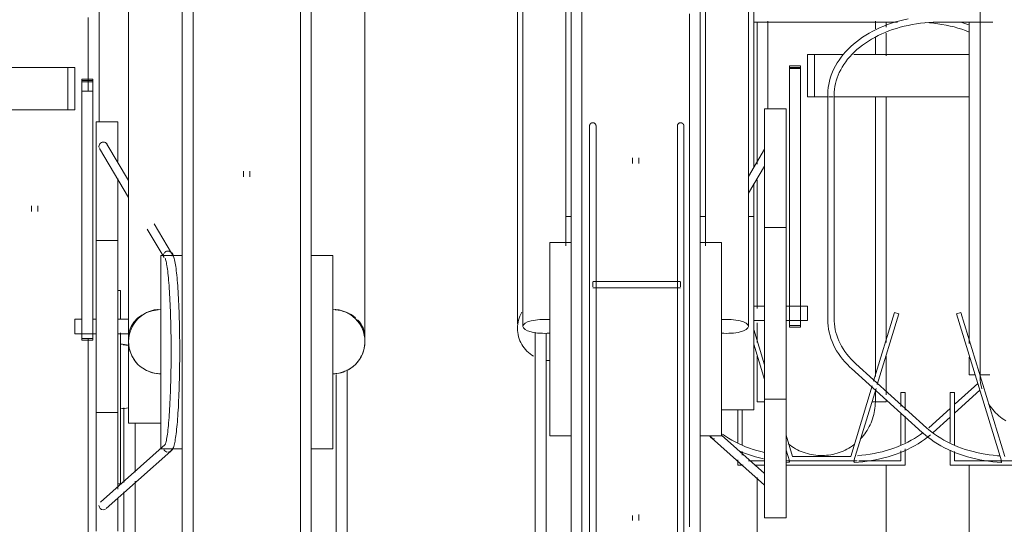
# Model space of a CAD drawing. Extents: x 50445 to 145605, y -10968 to 41989.
# Tile 215 of 256: x 94834 to 95292, y -362 to -128. Entities that reach past the tile are written whole.
import ezdxf

# ---------------------------------------------------------------- set-up
doc = ezdxf.new("R2010")
doc.units = 0
doc.header["$LTSCALE"] = 414.30304
doc.header["$MEASUREMENT"] = 0
doc.layers.add('A-EQPM', color=6, linetype='CONTINUOUS', lineweight=18)

# ---------------------------------------------------------------- blocks, each defined once
blk = doc.blocks.new('97_KA_gestapelde fietsenstalling 8 fietsen 1600x1900 - Type-V117-plotview doorsnede C C  -  1 op 100')
at = {"layer": 'A-EQPM'}
for p, q in [((13691.1, -660.96), (13691.1, -841.97)), ((13995.83, -795.88), (14062.76, -795.88)), ((13997.4, -861.91), (13997.4, -795.89)), ((14052.4, -798.97), (14052.4, -795.38)), ((14057.4, -795.83), (14057.4, -798.13)), ((14057.4, -800.92), (14057.4, -811.53)), ((14052.4, -810.83), (14052.4, -803)), ((14057.4, -830.86), (14057.4, -944.89)), ((13997.4, -929.16), (13997.4, -869.31)), ((13659.6, -881.4), (13659.6, -883.92)), ((13662.6, -883.92), (13662.6, -881.4)), ((13701.1, -920.77), (13699.83, -920.77)), ((13701.1, -920.77), (13701.1, -933.95)), ((14061.39, -931.06), (14051.62, -963.01)), ((14053.26, -964.5), (14063.3, -931.64)), ((14063.3, -931.64), (14061.39, -931.06)), ((14000.83, -955.32), (13995.83, -938.97)), ((13997.4, -944.89), (13997.4, -935.85)), ((13701.1, -940.52), (13701.1, -965.77)), ((13995.83, -945.81), (14000.83, -962.16)), ((13997.4, -972.58), (13997.4, -951.39)), ((14057.4, -951.39), (14057.4, -969.37)), ((13701.1, -965.77), (13701.1, -1010.77)), ((14050.96, -965.17), (14040.92, -998)), ((14042.4, -1000), (14052.71, -966.3)), ((14100.12, -964), (14089.61, -973.51)), ((14066.34, -968.3), (14064.34, -968.3)), ((14064.34, -968.3), (14064.34, -974.68)), ((14066.34, -976.47), (14066.34, -968.3)), ((14089.32, -977.82), (14101.09, -967.17)), ((13702.67, -1010.16), (13702.67, -975.35)), ((13997.4, -972.58), (14000.83, -972.58)), ((14050.79, -972.58), (14057.4, -972.58)), ((14057.4, -971.82), (14057.4, -972.58)), ((14087.19, -975.7), (14077.31, -984.65)), ((13988.46, -976.38), (13988.46, -991.51)), ((13990.46, -992.7), (13990.46, -976.38)), ((14064.34, -977.82), (14064.34, -992.57)), ((14066.34, -991.51), (14066.34, -979.2)), ((14079.32, -986.87), (14087.19, -979.75)), ((13707.89, -982.47), (13707.89, -1005.33)), ((14013.88, -998), (14010.83, -988.03)), ((13990.46, -997.37), (13990.46, -995.67)), ((14010.88, -995.02), (14012.4, -1000)), ((14040.92, -998), (14013.88, -998)), ((14064.34, -995.42), (14064.34, -1000)), ((14066.34, -1002), (14066.34, -994.45)), ((13988.46, -999.63), (13988.46, -1002)), ((13988.46, -1002), (13990.9, -1002)), ((14000.83, -1000), (13993.42, -1000)), ((13996.1, -1002), (14000.83, -1002)), ((14012.4, -1000), (14010.83, -1000)), ((14010.83, -1000.67), (14012.33, -1000.76)), ((14010.83, -1002), (14066.34, -1002)), ((14012.4, -1000), (14042.4, -1000)), ((14043.95, -1000), (14042.4, -1000)), ((14064.34, -1000), (14044.68, -1000)), ((14057.4, -1002), (14057.4, -1284.16)), ((13997.4, -1092.11), (13997.4, -1007.79)), ((13699.83, -1010.77), (13701.1, -1010.77)), ((13707.89, -1009.57), (13707.89, -1067.67)), ((13702.67, -1067.67), (13702.67, -1014.5))]:
    blk.add_line(p, q, dxfattribs=at)
at = {"layer": 'A-EQPM', "flags": 128}
for points in [[(13686.1, -827.9), (13686.1, -825.02), (13686.1, -814.32), (13686.1, -803.86), (13686.1, -793.66)], [(14002.4, -795.44), (14002.4, -797.6), (14002.4, -808.52), (14002.4, -819.22), (14002.4, -829.68), (14002.4, -836.13)], [(14075.76, -796), (14077.65, -796.13), (14079.58, -796.33), (14081.51, -796.57), (14083.42, -796.88), (14085.31, -797.23), (14087.18, -797.64), (14089.02, -798.1), (14090.83, -798.61), (14092.61, -799.18), (14094.36, -799.79), (14096.07, -800.45)], [(14095.89, -797.15), (14094.06, -796.5), (14092.2, -795.89)], [(14052.4, -960.71), (14052.4, -957.1), (14052.4, -953.04), (14052.4, -948.51), (14052.4, -943.54), (14052.4, -938.13), (14052.4, -932.29), (14052.4, -926.02), (14052.4, -919.34), (14052.4, -912.25), (14052.4, -904.78), (14052.4, -896.92), (14052.4, -888.7), (14052.4, -880.13), (14052.4, -871.22), (14052.4, -861.98), (14052.4, -852.43), (14052.4, -842.58), (14052.4, -832.46), (14052.4, -830.54)], [(13686.1, -965.77), (13686.1, -953.58), (13686.1, -943.12)], [(13686.1, -1097.82), (13686.1, -1087.49), (13686.1, -1076.22), (13686.1, -1064.77), (13686.1, -1053.16), (13686.1, -1041.41), (13686.1, -1029.55), (13686.1, -1017.58), (13686.1, -1005.52), (13686.1, -993.41), (13686.1, -981.25), (13686.1, -969.06), (13686.1, -965.77)], [(14052.4, -972.58), (14052.4, -972.33), (14052.4, -971.6), (14052.4, -970.38), (14052.4, -968.68), (14052.4, -967.29)], [(14052.4, -968.14), (14052.4, -969.97), (14052.4, -971.32), (14052.4, -972.18), (14052.4, -972.56), (14052.4, -972.58)], [(14052.4, -972.58), (14052.38, -973.58), (14052.32, -974.57), (14052.22, -975.57), (14052.08, -976.56), (14051.9, -977.54), (14051.69, -978.52), (14051.43, -979.48), (14051.13, -980.44), (14050.8, -981.38), (14050.43, -982.31), (14050.02, -983.22), (14049.58, -984.12), (14049.1, -985), (14048.58, -985.86), (14048.04, -986.69), (14047.45, -987.51), (14046.84, -988.3), (14046.2, -989.06), (14045.52, -989.8)], [(14052.4, -972.58), (14052.38, -973.58), (14052.32, -974.57), (14052.22, -975.57), (14052.08, -976.56), (14051.9, -977.54), (14051.69, -978.52), (14051.43, -979.48), (14051.13, -980.44), (14050.8, -981.38), (14050.43, -982.31), (14050.02, -983.22), (14049.58, -984.12), (14049.1, -985), (14048.58, -985.86), (14048.04, -986.69), (14047.45, -987.51), (14046.84, -988.3), (14046.2, -989.06), (14045.52, -989.8)], [(14052.4, -972.18), (14052.4, -972.56), (14052.4, -972.58)], [(14000.83, -996.17), (13999.13, -995.75), (13997.31, -995.25), (13995.52, -994.7), (13993.76, -994.1), (13992.04, -993.46), (13990.36, -992.76), (13988.72, -992.02), (13987.13, -991.23), (13985.58, -990.4), (13984.08, -989.53), (13982.64, -988.61), (13981.25, -987.66)], [(14042.48, -1000.76), (14044.51, -1000.63), (14046.54, -1000.44), (14048.55, -1000.2), (14050.55, -999.9), (14052.53, -999.54), (14054.49, -999.13), (14056.43, -998.66), (14058.33, -998.14), (14060.21, -997.56), (14062.06, -996.93), (14063.87, -996.25), (14065.64, -995.51), (14067.37, -994.73), (14069.05, -993.9), (14070.69, -993.02), (14072.28, -992.09), (14073.81, -991.12), (14075.3, -990.1), (14076.72, -989.04), (14078.09, -987.94)], [(14074.73, -986.79), (14073.48, -987.71), (14072.09, -988.66), (14070.64, -989.58), (14069.14, -990.45), (14067.59, -991.28), (14065.99, -992.06), (14064.35, -992.8), (14062.67, -993.49), (14060.95, -994.14), (14059.19, -994.74), (14057.4, -995.28), (14055.57, -995.78), (14053.72, -996.22), (14051.85, -996.62), (14049.95, -996.96), (14048.04, -997.24), (14046.11, -997.47), (14044.17, -997.65)], [(14042.55, -992.47), (14041.74, -993.06), (14040.91, -993.61), (14040.06, -994.14), (14039.19, -994.63), (14038.29, -995.08), (14037.39, -995.5), (14036.46, -995.88), (14035.52, -996.22), (14034.57, -996.53), (14033.61, -996.79), (14032.63, -997.02), (14031.65, -997.21), (14030.66, -997.36), (14029.67, -997.47), (14028.67, -997.54), (14027.67, -997.57), (14026.67, -997.57), (14025.67, -997.52), (14024.68, -997.43), (14023.69, -997.3), (14022.7, -997.13), (14021.72, -996.92), (14020.75, -996.68), (14019.8, -996.39), (14018.85, -996.07), (14017.92, -995.71), (14017, -995.31), (14016.1, -994.87), (14015.22, -994.4), (14014.35, -993.9), (14013.51, -993.36), (14012.69, -992.79), (14011.89, -992.18)], [(14013.51, -993.36), (14012.69, -992.79), (14011.89, -992.18)], [(14019.8, -996.39), (14018.85, -996.07), (14017.92, -995.71), (14017, -995.31), (14016.1, -994.87), (14015.22, -994.4)], [(14042.55, -992.47), (14041.74, -993.06), (14040.91, -993.61), (14040.06, -994.14), (14039.19, -994.63), (14038.29, -995.08)], [(13989.27, -995.56), (13991.04, -996.29), (13992.85, -996.96), (13994.7, -997.59), (13996.58, -998.17), (13998.49, -998.69), (14000.42, -999.15)], [(14037.39, -995.5), (14036.46, -995.88), (14035.52, -996.22), (14034.57, -996.53), (14033.61, -996.79), (14032.63, -997.02), (14031.65, -997.21), (14030.66, -997.36), (14029.67, -997.47), (14028.67, -997.54), (14027.67, -997.57), (14026.67, -997.57), (14025.67, -997.52), (14024.68, -997.43), (14023.69, -997.3), (14022.7, -997.13), (14021.72, -996.92), (14020.75, -996.68)]]:
    blk.add_lwpolyline(points, dxfattribs=at)
at = {"layer": 'A-EQPM'}
for start, end in [(75.6034, 90), (270, 284.3966)]:
    blk.add_arc((13701.1, -960.77), 15, start, end, dxfattribs=at)
for centre, major_axis, ratio, start_param, end_param in [((13701.1, -958.68), (15, 0), 0.848048, 1.319529, 1.488304), ((14012.4, -999.26), (0.07, 1.5), 0.049327, 1.833815, 2.357414), ((14012.4, -999.26), (0.07, 1.5), 0.049327, 2.357414, 3.141593), ((14012.4, -999.26), (0.07, 1.5), 0.049327, 3.142812, 4.19001), ((14042.4, -999.26), (-0.07, 1.5), 0.049327, 2.093176, 3.140373), ((14042.4, -999.26), (-0.07, 1.5), 0.049327, 3.141593, 3.925771), ((14042.4, -999.26), (-0.07, 1.5), 0.049327, 3.925771, 4.44937)]:
    blk.add_ellipse(centre, major_axis=major_axis, ratio=ratio, start_param=start_param, end_param=end_param, dxfattribs=at)
blk.add_open_spline([(13701.1, -975.77), (13702.36, -975.77), (13703.62, -975.61), (13704.83, -975.3)], degree=3, dxfattribs=at)
blk = doc.blocks.new('97_KA_gestapelde fietsenstalling 16 fietsen 1600x2900 - Type-V122-plotview doorsnede C C  -  1 op 100')
at = {"layer": 'A-EQPM'}
for p, q in [((13888.33, -630.29), (13888.33, -937.45)), ((13908.33, -899.91), (13908.33, -630.29)), ((13973.33, -630.29), (13973.33, -899.91)), ((13993.33, -937.45), (13993.33, -630.29)), ((13910.83, -943.38), (13910.83, -638.57)), ((13970.83, -638.57), (13970.83, -943.38)), ((13729.83, -949.52), (13729.83, -644.71)), ((13789.83, -644.71), (13789.83, -949.52)), ((13885.83, -751.81), (13885.83, -936.29)), ((13995.83, -863.63), (13995.83, -751.81)), ((13704.83, -757.95), (13704.83, -942.43)), ((13814.83, -942.43), (13814.83, -757.95)), ((14081.74, -795.88), (14107.03, -795.88)), ((14096.13, -945.46), (14096.13, -796.12)), ((14020.83, -810.83), (14024.05, -810.83)), ((14020.83, -830.54), (14020.83, -810.83)), ((14024.05, -810.83), (14037.43, -810.83)), ((14024.05, -830.54), (14024.05, -810.83)), ((14042.4, -810.83), (14096.13, -810.83)), ((13575.01, -816.98), (13676.61, -816.98)), ((13676.61, -816.98), (13679.83, -816.98)), ((13676.61, -836.68), (13676.61, -816.98)), ((13679.83, -816.98), (13679.83, -836.68)), ((14017.63, -816.17), (14012.41, -816.17)), ((14012.41, -817.48), (14012.41, -816.17)), ((14012.41, -816.17), (14012.41, -816.47)), ((14012.41, -816.94), (14017.63, -816.94)), ((14012.41, -927.23), (14012.41, -817.48)), ((14017.63, -817.48), (14012.41, -817.48)), ((14017.63, -816.47), (14017.63, -816.17)), ((14017.63, -816.17), (14017.63, -817.48)), ((14017.63, -817.48), (14017.63, -927.23)), ((13688.26, -822.31), (13683.04, -822.31)), ((13683.04, -822.61), (13683.04, -822.31)), ((13683.04, -822.31), (13683.04, -823.62)), ((13683.04, -823.08), (13683.04, -822.61)), ((13683.04, -823.88), (13683.04, -823.08)), ((13688.26, -823.08), (13683.04, -823.08)), ((13683.04, -823.62), (13688.26, -823.62)), ((13683.04, -827.9), (13683.04, -823.88)), ((13688.26, -823.62), (13688.26, -822.31)), ((13688.26, -822.31), (13688.26, -822.61)), ((13688.26, -822.61), (13688.26, -823.08)), ((13688.26, -823.08), (13688.26, -823.88)), ((13688.26, -823.88), (13688.26, -827.9)), ((13683.04, -943.12), (13683.04, -827.9)), ((13688.26, -827.9), (13683.04, -827.9)), ((13688.26, -827.9), (13688.26, -943.12)), ((14024.05, -830.54), (14020.83, -830.54)), ((14030.44, -830.54), (14024.05, -830.54)), ((14030.24, -829.74), (14030.24, -934.24)), ((14032.8, -830.54), (14030.68, -830.54)), ((14096.13, -830.54), (14033.04, -830.54)), ((14033.24, -934.24), (14033.24, -829.74)), ((13676.61, -836.68), (13575.01, -836.68)), ((13679.83, -836.68), (13676.61, -836.68)), ((14010.83, -836.13), (14000.83, -836.13)), ((14000.83, -931.38), (14000.83, -836.13)), ((14010.83, -836.13), (14010.83, -931.38)), ((13699.83, -842.27), (13689.83, -842.27)), ((13689.83, -937.52), (13689.83, -842.27)), ((13699.83, -842.27), (13699.83, -860.65)), ((13691.34, -854.67), (13704.83, -877.43)), ((13704.83, -869.59), (13694.79, -852.63)), ((13919.39, -852.95), (13919.39, -900.58)), ((13922.39, -900.58), (13922.39, -852.95)), ((13960.27, -852.95), (13960.27, -900.58)), ((13963.27, -900.58), (13963.27, -852.95)), ((14000.83, -855), (13993.33, -867.67)), ((13939.33, -859.01), (13939.33, -861.57)), ((13942.33, -861.57), (13942.33, -859.01)), ((13758.33, -865.15), (13758.33, -867.88)), ((13761.33, -867.78), (13761.33, -865.15)), ((13993.33, -875.51), (14000.83, -862.85)), ((13699.83, -868.61), (13699.83, -937.52)), ((13995.83, -886.37), (13995.83, -870.92)), ((13910.83, -886.38), (13908.33, -886.38)), ((13973.39, -886.38), (13970.83, -886.38)), ((13995.83, -886.38), (13993.33, -886.38)), ((13995.83, -886.38), (13995.83, -931.38)), ((13713.54, -892.14), (13721.41, -905.42)), ((13724.84, -903.37), (13716.73, -889.68)), ((14010.83, -891.38), (14000.83, -891.38)), ((13699.83, -897.52), (13689.83, -897.52)), ((13910.83, -898.38), (13900.83, -898.38)), ((13900.83, -943.38), (13900.83, -898.38)), ((13980.83, -898.38), (13970.83, -898.38)), ((13980.83, -898.38), (13980.83, -943.38)), ((13729.83, -904.52), (13719.83, -904.52)), ((13719.83, -949.52), (13719.83, -904.52)), ((13799.83, -904.52), (13789.83, -904.52)), ((13799.83, -904.52), (13799.83, -949.52)), ((13961.68, -916.5), (13920.88, -916.5)), ((13920.88, -918), (13920.88, -916.94)), ((13920.88, -919.06), (13920.88, -918)), ((13920.88, -919.5), (13961.68, -919.5)), ((13961.68, -916.94), (13961.68, -918)), ((13961.68, -918), (13961.68, -919.06)), ((14000.83, -928.03), (13995.83, -928.03)), ((14020.83, -928.03), (14010.83, -928.03)), ((14012.41, -937.75), (14012.41, -927.23)), ((14017.63, -927.23), (14017.63, -937.75)), ((14020.83, -928.03), (14020.83, -931.38)), ((13683.04, -934.17), (13679.83, -934.17)), ((13679.83, -937.52), (13679.83, -934.17)), ((13689.57, -934.17), (13688.26, -934.17)), ((13704.83, -934.17), (13699.83, -934.17)), ((13995.83, -931.38), (13995.83, -976.38)), ((13995.83, -934.73), (14000.83, -934.73)), ((14000.83, -1026.63), (14000.83, -931.38)), ((14010.83, -931.38), (14010.83, -1026.63)), ((14010.83, -934.73), (14020.83, -934.73)), ((14020.83, -931.38), (14020.83, -934.73)), ((14092.14, -931.06), (14090.23, -931.64)), ((14090.23, -931.64), (14111.13, -1000)), ((14112.61, -998), (14092.14, -931.06)), ((13679.83, -940.87), (13679.83, -937.52)), ((13689.83, -1032.77), (13689.83, -937.52)), ((13699.83, -937.52), (13699.83, -1013.3)), ((13919.39, -936.38), (13919.39, -1266.3)), ((13922.39, -1266.3), (13922.39, -936.38)), ((13960.27, -936.38), (13960.27, -1266.3)), ((13963.27, -1266.3), (13963.27, -936.38)), ((14012.41, -936.98), (14012.41, -937.75)), ((14012.41, -936.98), (14017.63, -936.98)), ((14012.41, -937.75), (14017.63, -937.75)), ((14017.63, -937.75), (14017.63, -936.98)), ((13679.83, -940.87), (13689.57, -940.87)), ((13683.04, -943.11), (13683.04, -943.9)), ((13683.04, -943.9), (13683.04, -943.12)), ((13688.26, -943.12), (13683.04, -943.12)), ((13683.04, -943.9), (13688.26, -943.9)), ((13688.26, -943.9), (13688.26, -943.11)), ((13688.26, -943.12), (13688.26, -943.9)), ((13699.83, -940.87), (13704.83, -940.87)), ((13704.83, -982.52), (13704.83, -942.48)), ((13894.04, -1040.25), (13894.04, -940.17)), ((13899.26, -940.59), (13899.26, -1040.25)), ((13900.83, -988.38), (13900.83, -943.38)), ((13910.83, -1040.65), (13910.83, -943.38)), ((13970.83, -943.38), (13970.83, -1244.78)), ((13980.83, -943.38), (13980.83, -988.38)), ((13719.83, -994.52), (13719.83, -949.52)), ((13729.83, -1092.06), (13729.83, -949.52)), ((13789.83, -949.52), (13789.83, -1092.01)), ((13799.83, -949.52), (13799.83, -994.52)), ((14096.13, -960.08), (14096.13, -951.8)), ((13806.62, -957.7), (13806.62, -1051.42)), ((14041.34, -957.12), (14074.21, -986.87)), ((14076.22, -984.65), (14043.35, -954.89)), ((13801.4, -1051.42), (13801.4, -959.93)), ((14096.13, -960.08), (14098.92, -960.08)), ((14101.01, -960.08), (14105.66, -960.08)), ((14000.83, -971.38), (14010.83, -971.38)), ((14089.19, -968.3), (14087.19, -968.3)), ((14087.19, -968.3), (14087.19, -991.51)), ((14089.19, -992.7), (14089.19, -968.3)), ((13689.83, -977.52), (13699.83, -977.52)), ((13980.83, -976.38), (13995.83, -976.38)), ((13704.83, -982.52), (13719.83, -982.52)), ((13900.83, -988.38), (13910.83, -988.38)), ((13970.83, -988.38), (13980.83, -988.38)), ((13976.22, -989.36), (14000.83, -1011.3)), ((14000.83, -1005.94), (13980.83, -988.11)), ((13721.8, -992.5), (13691.73, -1019.29)), ((13694.4, -1022.28), (13724.44, -995.5)), ((13719.83, -994.52), (13729.83, -994.52)), ((13789.83, -994.52), (13799.83, -994.52)), ((14087.19, -995.05), (14087.19, -1002)), ((14089.19, -1000), (14089.19, -995.67)), ((14087.19, -1002), (14165.07, -1002)), ((14111.13, -1000), (14089.19, -1000)), ((14096.13, -1284.39), (14096.13, -1002)), ((14111.13, -1000), (14141.13, -1000)), ((13699.83, -1017.48), (13699.83, -1032.77)), ((13939.33, -1025.43), (13939.33, -1027.75)), ((13942.33, -1027.75), (13942.33, -1025.02)), ((14000.83, -1026.63), (14010.83, -1026.63))]:
    blk.add_line(p, q, dxfattribs=at)
at = {"layer": 'A-EQPM', "flags": 128}
for points in [[(13915.83, -789.08), (13915.83, -799.71), (13915.83, -810.58), (13915.83, -821.66), (13915.83, -832.93), (13915.83, -844.38), (13915.83, -855.98), (13915.83, -867.73), (13915.83, -879.6), (13915.83, -891.57), (13915.83, -903.62), (13915.83, -915.74), (13915.83, -927.9), (13915.83, -940.09), (13915.83, -943.38)], [(13965.83, -943.38), (13965.83, -931.19), (13965.83, -919.02), (13965.83, -906.89), (13965.83, -894.82), (13965.83, -882.82), (13965.83, -870.92), (13965.83, -859.14), (13965.83, -847.5), (13965.83, -836), (13965.83, -824.68), (13965.83, -813.55), (13965.83, -802.62), (13965.83, -791.93)], [(13734.83, -784.83), (13734.83, -795.22), (13734.83, -805.85), (13734.83, -816.72), (13734.83, -827.8), (13734.83, -839.07), (13734.83, -850.52), (13734.83, -862.13), (13734.83, -873.87), (13734.83, -885.74), (13734.83, -897.71), (13734.83, -909.76), (13734.83, -921.88), (13734.83, -934.04), (13734.83, -946.23), (13734.83, -949.52)], [(13784.83, -949.52), (13784.83, -937.33), (13784.83, -925.16), (13784.83, -913.03), (13784.83, -900.96), (13784.83, -888.96), (13784.83, -877.07), (13784.83, -865.28), (13784.83, -853.64), (13784.83, -842.14), (13784.83, -830.82), (13784.83, -819.69), (13784.83, -808.77), (13784.83, -798.07), (13784.83, -787.61)], [(14101.13, -785.1), (14101.13, -796.02), (14101.13, -806.72), (14101.13, -817.18), (14101.13, -827.38), (14101.13, -837.3), (14101.13, -846.93), (14101.13, -856.25), (14101.13, -865.26), (14101.13, -873.92), (14101.13, -882.24), (14101.13, -890.2), (14101.13, -897.77), (14101.13, -904.96), (14101.13, -911.76), (14101.13, -918.14), (14101.13, -924.1), (14101.13, -929.63), (14101.13, -934.72), (14101.13, -939.36), (14101.13, -943.55), (14101.13, -947.28), (14101.13, -950.54), (14101.13, -953.33), (14101.13, -955.64), (14101.13, -957.47), (14101.13, -958.82), (14101.13, -959.68), (14101.13, -960.06), (14101.13, -960.08)], [(14067.63, -794.29), (14065.67, -794.72), (14063.74, -795.2), (14061.84, -795.74), (14059.97, -796.33), (14058.13, -796.97), (14056.34, -797.67), (14054.57, -798.41), (14052.86, -799.21), (14051.18, -800.05), (14049.56, -800.95), (14047.98, -801.88), (14046.46, -802.87), (14044.99, -803.89), (14043.58, -804.96), (14042.23, -806.07), (14040.94, -807.22), (14039.72, -808.41), (14038.56, -809.63), (14037.47, -810.88), (14036.45, -812.17), (14035.5, -813.49), (14034.62, -814.83), (14033.83, -816.21), (14033.1, -817.6), (14032.46, -819.02), (14031.9, -820.45), (14031.41, -821.91), (14031.01, -823.37), (14030.69, -824.85), (14030.46, -826.34), (14030.31, -827.84), (14030.25, -829.34), (14030.24, -829.74)], [(14033.24, -829.74), (14033.28, -828.41), (14033.39, -827.08), (14033.58, -825.76), (14033.84, -824.44), (14034.18, -823.13), (14034.59, -821.83), (14035.08, -820.53), (14035.64, -819.25), (14036.27, -817.99), (14036.98, -816.74), (14037.75, -815.51), (14038.6, -814.3), (14039.52, -813.12), (14040.5, -811.95), (14041.55, -810.82), (14042.67, -809.71), (14043.85, -808.64), (14045.09, -807.59), (14046.4, -806.59), (14047.76, -805.61), (14049.17, -804.68), (14050.64, -803.78), (14052.16, -802.93), (14053.73, -802.12), (14055.35, -801.35), (14057.01, -800.63), (14058.71, -799.96), (14060.44, -799.34), (14062.22, -798.76), (14064.02, -798.23), (14065.86, -797.76), (14067.72, -797.34), (14069.6, -796.97), (14071.5, -796.65), (14073.43, -796.39), (14075.36, -796.18), (14077.3, -796.03), (14079.26, -795.93), (14081.21, -795.89), (14081.74, -795.88)], [(13919.39, -844.17), (13919.39, -844.11), (13919.4, -844.05), (13919.4, -843.99), (13919.41, -843.93), (13919.42, -843.87), (13919.44, -843.81), (13919.45, -843.75), (13919.47, -843.69), (13919.49, -843.64), (13919.51, -843.58), (13919.54, -843.53), (13919.56, -843.47), (13919.59, -843.42), (13919.62, -843.37), (13919.66, -843.32), (13919.69, -843.27), (13919.73, -843.22), (13919.77, -843.18), (13919.81, -843.13), (13919.85, -843.09), (13919.89, -843.05), (13919.94, -843.01), (13919.98, -842.97), (13920.03, -842.94), (13920.08, -842.9), (13920.13, -842.87), (13920.19, -842.84), (13920.24, -842.81), (13920.29, -842.79), (13920.35, -842.77), (13920.41, -842.75), (13920.46, -842.73), (13920.52, -842.71), (13920.58, -842.7), (13920.64, -842.69), (13920.7, -842.68), (13920.76, -842.67), (13920.82, -842.67), (13920.88, -842.67), (13920.94, -842.67), (13921, -842.67), (13921.06, -842.67), (13921.12, -842.68), (13921.18, -842.69), (13921.23, -842.7), (13921.29, -842.72), (13921.35, -842.74), (13921.41, -842.76), (13921.46, -842.78), (13921.52, -842.8), (13921.57, -842.83), (13921.62, -842.86), (13921.68, -842.89), (13921.73, -842.92), (13921.78, -842.95), (13921.82, -842.99), (13921.87, -843.03), (13921.91, -843.07), (13921.96, -843.11), (13922, -843.15), (13922.04, -843.2), (13922.08, -843.24), (13922.11, -843.29), (13922.15, -843.34), (13922.18, -843.39), (13922.21, -843.44), (13922.24, -843.5), (13922.26, -843.55), (13922.29, -843.61), (13922.31, -843.66), (13922.33, -843.72), (13922.34, -843.78), (13922.36, -843.84), (13922.37, -843.89), (13922.38, -843.95), (13922.39, -844.01), (13922.39, -844.07), (13922.39, -844.13), (13922.39, -844.17)], [(13960.27, -844.17), (13960.27, -844.11), (13960.28, -844.05), (13960.28, -843.99), (13960.29, -843.93), (13960.3, -843.87), (13960.31, -843.81), (13960.33, -843.75), (13960.35, -843.69), (13960.37, -843.64), (13960.39, -843.58), (13960.41, -843.53), (13960.44, -843.47), (13960.47, -843.42), (13960.5, -843.37), (13960.53, -843.32), (13960.57, -843.27), (13960.6, -843.22), (13960.64, -843.18), (13960.68, -843.13), (13960.73, -843.09), (13960.77, -843.05), (13960.82, -843.01), (13960.86, -842.97), (13960.91, -842.94), (13960.96, -842.9), (13961.01, -842.87), (13961.06, -842.84), (13961.12, -842.81), (13961.17, -842.79), (13961.23, -842.77), (13961.28, -842.75), (13961.34, -842.73), (13961.4, -842.71), (13961.46, -842.7), (13961.52, -842.69), (13961.58, -842.68), (13961.63, -842.67), (13961.69, -842.67), (13961.75, -842.67), (13961.81, -842.67), (13961.87, -842.67), (13961.93, -842.67), (13961.99, -842.68), (13962.05, -842.69), (13962.11, -842.7), (13962.17, -842.72), (13962.23, -842.74), (13962.28, -842.76), (13962.34, -842.78), (13962.4, -842.8), (13962.45, -842.83), (13962.5, -842.86), (13962.55, -842.89), (13962.6, -842.92), (13962.65, -842.95), (13962.7, -842.99), (13962.75, -843.03), (13962.79, -843.07), (13962.84, -843.11), (13962.88, -843.15), (13962.92, -843.2), (13962.95, -843.24), (13962.99, -843.29), (13963.02, -843.34), (13963.06, -843.39), (13963.09, -843.44), (13963.11, -843.5), (13963.14, -843.55), (13963.16, -843.61), (13963.18, -843.66), (13963.2, -843.72), (13963.22, -843.78), (13963.23, -843.84), (13963.25, -843.89), (13963.26, -843.95), (13963.26, -844.01), (13963.27, -844.07), (13963.27, -844.13), (13963.27, -844.17)], [(13919.39, -846.37), (13919.39, -845.94), (13919.39, -845.55), (13919.39, -845.22), (13919.39, -844.92), (13919.39, -844.68), (13919.39, -844.48), (13919.39, -844.33), (13919.39, -844.23), (13919.39, -844.17), (13919.39, -844.17)], [(13919.39, -844.17), (13919.39, -844.19), (13919.39, -844.26), (13919.39, -844.38), (13919.39, -844.55), (13919.39, -844.76), (13919.39, -845.02), (13919.39, -845.33), (13919.39, -845.69), (13919.39, -846.09), (13919.39, -846.53), (13919.39, -847.02), (13919.39, -847.56), (13919.39, -848.13), (13919.39, -848.75), (13919.39, -849.4), (13919.39, -850.1), (13919.39, -850.84), (13919.39, -851.61), (13919.39, -852.42), (13919.39, -852.95)], [(13922.39, -852.95), (13922.39, -852.12), (13922.39, -851.32), (13922.39, -850.56), (13922.39, -849.84), (13922.39, -849.16), (13922.39, -848.52), (13922.39, -847.92), (13922.39, -847.36), (13922.39, -846.84), (13922.39, -846.37), (13922.39, -845.94), (13922.39, -845.55), (13922.39, -845.22), (13922.39, -844.92), (13922.39, -844.68), (13922.39, -844.48), (13922.39, -844.33), (13922.39, -844.23), (13922.39, -844.17), (13922.39, -844.17)], [(13922.39, -844.17), (13922.39, -844.19), (13922.39, -844.26), (13922.39, -844.38), (13922.39, -844.55), (13922.39, -844.76), (13922.39, -845.02), (13922.39, -845.33), (13922.39, -845.69), (13922.39, -846.09)], [(13960.27, -845.94), (13960.27, -845.55), (13960.27, -845.22), (13960.27, -844.92), (13960.27, -844.68), (13960.27, -844.48), (13960.27, -844.33), (13960.27, -844.23), (13960.27, -844.17), (13960.27, -844.17)], [(13960.27, -844.17), (13960.27, -844.19), (13960.27, -844.26), (13960.27, -844.38), (13960.27, -844.55), (13960.27, -844.76), (13960.27, -845.02), (13960.27, -845.33), (13960.27, -845.69), (13960.27, -846.09), (13960.27, -846.53), (13960.27, -847.02), (13960.27, -847.56), (13960.27, -848.13), (13960.27, -848.75), (13960.27, -849.4), (13960.27, -850.1), (13960.27, -850.84), (13960.27, -851.61), (13960.27, -852.42), (13960.27, -852.95)], [(13963.27, -852.95), (13963.27, -852.12), (13963.27, -851.32), (13963.27, -850.56), (13963.27, -849.84), (13963.27, -849.16), (13963.27, -848.52), (13963.27, -847.92), (13963.27, -847.36), (13963.27, -846.84), (13963.27, -846.37), (13963.27, -845.94), (13963.27, -845.55), (13963.27, -845.22), (13963.27, -844.92), (13963.27, -844.68), (13963.27, -844.48), (13963.27, -844.33), (13963.27, -844.23), (13963.27, -844.17), (13963.27, -844.17)], [(13963.27, -844.17), (13963.27, -844.19), (13963.27, -844.26), (13963.27, -844.38), (13963.27, -844.55), (13963.27, -844.76), (13963.27, -845.02), (13963.27, -845.33), (13963.27, -845.69), (13963.27, -846.09), (13963.27, -846.53)], [(13723.12, -996), (13724.17, -995.74), (13724.83, -995.25), (13725.22, -994.77), (13725.48, -994.3), (13725.68, -993.83), (13725.86, -993.32), (13726.02, -992.78), (13726.17, -992.18), (13726.32, -991.53), (13726.46, -990.83), (13726.59, -990.06), (13726.72, -989.23), (13726.85, -988.35), (13726.97, -987.4), (13727.09, -986.4), (13727.21, -985.34), (13727.32, -984.23), (13727.43, -983.06), (13727.54, -981.83), (13727.64, -980.56), (13727.73, -979.24), (13727.83, -977.87), (13727.91, -976.46), (13728, -975), (13728.08, -973.5), (13728.15, -971.97), (13728.22, -970.4), (13728.28, -968.79), (13728.34, -967.16), (13728.4, -965.49), (13728.45, -963.8), (13728.49, -962.09), (13728.53, -960.36), (13728.56, -958.6), (13728.59, -956.84), (13728.61, -955.06), (13728.62, -953.27), (13728.63, -951.48), (13728.64, -949.68), (13728.63, -947.88), (13728.63, -946.09), (13728.62, -944.3), (13728.6, -942.51), (13728.57, -940.74), (13728.54, -938.98), (13728.51, -937.24), (13728.47, -935.51), (13728.42, -933.81), (13728.37, -932.13), (13728.32, -930.48), (13728.25, -928.86), (13728.19, -927.27), (13728.12, -925.71), (13728.04, -924.2), (13727.96, -922.72), (13727.87, -921.28), (13727.78, -919.89), (13727.69, -918.54), (13727.59, -917.24), (13727.49, -915.99), (13727.38, -914.79), (13727.27, -913.65), (13727.16, -912.56), (13727.04, -911.53), (13726.92, -910.55), (13726.79, -909.63), (13726.66, -908.77), (13726.53, -907.97), (13726.39, -907.23), (13726.25, -906.55), (13726.1, -905.93), (13725.95, -905.36), (13725.78, -904.83), (13725.6, -904.35), (13725.37, -903.88), (13725.06, -903.41), (13724.57, -902.91), (13723.73, -902.48), (13723.2, -902.4)], [(13919.39, -900.58), (13919.39, -901.45), (13919.39, -902.34), (13919.39, -903.27), (13919.39, -904.23), (13919.39, -905.22), (13919.39, -906.23), (13919.39, -907.27), (13919.39, -908.33), (13919.39, -909.41), (13919.39, -910.52), (13919.39, -911.64), (13919.39, -912.77), (13919.39, -913.93), (13919.39, -915.09), (13919.39, -916.26), (13919.39, -917.45), (13919.39, -918.64), (13919.39, -919.83), (13919.39, -921.03), (13919.39, -922.23), (13919.39, -923.43), (13919.39, -924.63), (13919.39, -925.82), (13919.39, -927.01), (13919.39, -928.18), (13919.39, -929.35), (13919.39, -930.51), (13919.39, -931.65), (13919.39, -932.77), (13919.39, -933.88), (13919.39, -934.97), (13919.39, -936.04), (13919.39, -936.38)], [(13922.39, -936.38), (13922.39, -935.32), (13922.39, -934.24), (13922.39, -933.13), (13922.39, -932.01), (13922.39, -930.88), (13922.39, -929.73), (13922.39, -928.56), (13922.39, -927.39), (13922.39, -926.21), (13922.39, -925.02), (13922.39, -923.82), (13922.39, -922.62), (13922.39, -921.42), (13922.39, -920.22), (13922.39, -919.03), (13922.39, -917.84), (13922.39, -916.65), (13922.39, -915.47), (13922.39, -914.3), (13922.39, -913.15), (13922.39, -912.01), (13922.39, -910.88), (13922.39, -909.77), (13922.39, -908.68), (13922.39, -907.61), (13922.39, -906.57), (13922.39, -905.55), (13922.39, -904.55), (13922.39, -903.58), (13922.39, -902.64), (13922.39, -901.74), (13922.39, -900.86), (13922.39, -900.58)], [(13960.27, -900.58), (13960.27, -901.45), (13960.27, -902.34), (13960.27, -903.27), (13960.27, -904.23), (13960.27, -905.22), (13960.27, -906.23), (13960.27, -907.27), (13960.27, -908.33), (13960.27, -909.41), (13960.27, -910.52), (13960.27, -911.64), (13960.27, -912.77), (13960.27, -913.93), (13960.27, -915.09), (13960.27, -916.26), (13960.27, -917.45), (13960.27, -918.64), (13960.27, -919.83), (13960.27, -921.03), (13960.27, -922.23), (13960.27, -923.43), (13960.27, -924.63), (13960.27, -925.82), (13960.27, -927.01), (13960.27, -928.18), (13960.27, -929.35), (13960.27, -930.51), (13960.27, -931.65), (13960.27, -932.77), (13960.27, -933.88), (13960.27, -934.97), (13960.27, -936.04), (13960.27, -936.38)], [(13963.27, -936.38), (13963.27, -935.32), (13963.27, -934.24), (13963.27, -933.13), (13963.27, -932.01), (13963.27, -930.88), (13963.27, -929.73), (13963.27, -928.56), (13963.27, -927.39), (13963.27, -926.21), (13963.27, -925.02), (13963.27, -923.82), (13963.27, -922.62), (13963.27, -921.42), (13963.27, -920.22), (13963.27, -919.03), (13963.27, -917.84), (13963.27, -916.65), (13963.27, -915.47), (13963.27, -914.3), (13963.27, -913.15), (13963.27, -912.01), (13963.27, -910.88), (13963.27, -909.77), (13963.27, -908.68), (13963.27, -907.61), (13963.27, -906.57), (13963.27, -905.55), (13963.27, -904.55), (13963.27, -903.58), (13963.27, -902.64), (13963.27, -901.74), (13963.27, -900.86), (13963.27, -900.58)], [(13721.86, -905.8), (13721.9, -905.88), (13721.98, -906.08), (13722.08, -906.38), (13722.19, -906.78), (13722.31, -907.27), (13722.43, -907.84), (13722.56, -908.48), (13722.68, -909.19), (13722.8, -909.98), (13722.92, -910.83), (13723.04, -911.74), (13723.15, -912.72), (13723.26, -913.76), (13723.37, -914.86), (13723.48, -916.01), (13723.58, -917.22), (13723.67, -918.48), (13723.77, -919.79), (13723.86, -921.15), (13723.94, -922.56), (13724.03, -924.01), (13724.1, -925.5), (13724.17, -927.03), (13724.24, -928.59), (13724.3, -930.19), (13724.36, -931.82), (13724.41, -933.47), (13724.46, -935.16), (13724.5, -936.86), (13724.54, -938.59), (13724.57, -940.33), (13724.59, -942.09), (13724.61, -943.85), (13724.63, -945.63), (13724.63, -947.41), (13724.64, -949.2), (13724.63, -950.98), (13724.63, -952.76), (13724.61, -954.54), (13724.59, -956.31), (13724.57, -958.07), (13724.54, -959.81), (13724.5, -961.53), (13724.46, -963.24), (13724.41, -964.92), (13724.36, -966.58), (13724.3, -968.21), (13724.24, -969.8), (13724.17, -971.37), (13724.1, -972.9), (13724.03, -974.39), (13723.94, -975.84), (13723.86, -977.24), (13723.77, -978.6), (13723.67, -979.91), (13723.58, -981.17), (13723.48, -982.38), (13723.37, -983.54), (13723.26, -984.64), (13723.15, -985.67), (13723.04, -986.65), (13722.92, -987.57), (13722.8, -988.42), (13722.68, -989.2), (13722.56, -989.92), (13722.43, -990.56), (13722.31, -991.12), (13722.19, -991.61), (13722.08, -992.01), (13721.98, -992.32), (13721.9, -992.52), (13721.86, -992.59)], [(14030.24, -934.24), (14030.28, -935.74), (14030.41, -937.23), (14030.62, -938.72), (14030.92, -940.2), (14031.3, -941.68), (14031.76, -943.13), (14032.3, -944.57), (14032.92, -946), (14033.62, -947.4), (14034.4, -948.78), (14035.26, -950.13), (14036.18, -951.45), (14037.19, -952.75), (14038.26, -954.01), (14039.4, -955.24), (14040.6, -956.44), (14041.34, -957.12)], [(14043.35, -954.89), (14042.19, -953.8), (14041.1, -952.69), (14040.08, -951.54), (14039.12, -950.37), (14038.24, -949.17), (14037.42, -947.95), (14036.67, -946.72), (14036, -945.46), (14035.39, -944.19), (14034.87, -942.9), (14034.41, -941.61), (14034.03, -940.3), (14033.72, -938.99), (14033.49, -937.66), (14033.34, -936.34), (14033.25, -935.01), (14033.24, -934.24)], [(13915.83, -943.38), (13915.83, -955.57), (13915.83, -967.74), (13915.83, -979.87), (13915.83, -991.94), (13915.83, -1003.93), (13915.83, -1015.83), (13915.83, -1027.61), (13915.83, -1039.26)], [(13965.83, -1030.77), (13965.83, -1019.02), (13965.83, -1007.16), (13965.83, -995.19), (13965.83, -983.13), (13965.83, -971.02), (13965.83, -958.85), (13965.83, -946.67), (13965.83, -943.38)], [(13734.83, -949.52), (13734.83, -961.71), (13734.83, -973.88), (13734.83, -986.01), (13734.83, -998.08), (13734.83, -1010.07), (13734.83, -1021.97), (13734.83, -1033.75)], [(13784.83, -1036.91), (13784.83, -1025.16), (13784.83, -1013.3), (13784.83, -1001.33), (13784.83, -989.27), (13784.83, -977.16), (13784.83, -965), (13784.83, -952.81), (13784.83, -949.52)], [(14101.13, -960.08), (14101.13, -959.83), (14101.13, -959.1), (14101.13, -957.88), (14101.13, -956.18), (14101.13, -954)], [(14101.13, -959.68), (14101.13, -960.06), (14101.13, -960.08)], [(14101.98, -966.54), (14101.74, -965.57), (14101.54, -964.59), (14101.38, -963.6), (14101.26, -962.61), (14101.18, -961.61), (14101.13, -960.62), (14101.13, -960.08)], [(14113.08, -981.4), (14112.24, -980.86), (14111.42, -980.29), (14110.62, -979.68), (14109.85, -979.05), (14109.1, -978.38), (14108.38, -977.69), (14107.69, -976.96), (14107.03, -976.21), (14106.4, -975.44), (14105.8, -974.63), (14105.24, -973.81)], [(14112.24, -980.86), (14111.42, -980.29), (14110.62, -979.68), (14109.85, -979.05), (14109.1, -978.38), (14108.38, -977.69), (14107.69, -976.96), (14107.03, -976.21), (14106.4, -975.44), (14105.8, -974.63), (14105.24, -973.81)], [(14110.43, -997.71), (14109.25, -997.64), (14107.31, -997.46), (14105.38, -997.23), (14103.47, -996.94), (14101.58, -996.6), (14099.7, -996.2), (14097.86, -995.75), (14096.03, -995.25), (14094.24, -994.7), (14092.49, -994.1), (14090.77, -993.46), (14089.09, -992.76), (14087.45, -992.02), (14085.85, -991.23), (14084.31, -990.4), (14082.81, -989.53), (14081.37, -988.61), (14079.98, -987.66), (14078.64, -986.67), (14077.37, -985.64), (14076.22, -984.65)], [(13977.54, -989.86), (13976.49, -989.6), (13975.83, -989.11), (13975.44, -988.63)], [(14074.21, -986.87), (14075.52, -988.01), (14076.89, -989.1), (14078.32, -990.16), (14079.8, -991.17), (14081.34, -992.14), (14082.93, -993.07), (14084.57, -993.94), (14086.26, -994.77), (14087.99, -995.56), (14089.76, -996.29), (14091.58, -996.96), (14093.42, -997.59), (14095.3, -998.17), (14097.21, -998.69), (14099.15, -999.15), (14101.11, -999.56), (14103.09, -999.92), (14105.09, -1000.21), (14107.11, -1000.45), (14109.13, -1000.64), (14111.05, -1000.76)]]:
    blk.add_lwpolyline(points, dxfattribs=at)
at = {"layer": 'A-EQPM'}
for centre, start, end in [((13719.83, -944.52), 90, 180), ((13799.83, -944.52), 0, 90), ((13719.83, -944.52), 180, 270), ((13799.83, -944.52), 270, 0)]:
    blk.add_arc(centre, 15, start, end, dxfattribs=at)
for centre, major_axis, ratio, start_param, end_param in [((13693.06, -853.65), (1.72, 1.02), 0.988284, 1.030886, 2.863482), ((13693.06, -853.65), (1.72, 1.02), 0.988284, 6.266874, 7.314071), ((13719.83, -942.43), (15, 0), 0.848048, 1.653289, 3.111065), ((13799.83, -942.43), (15, 0), 0.848048, 0.785398, 1.488304), ((13799.83, -942.43), (15, 0), 0.848048, 0, 0.688189), ((13898.33, -937.45), (10, 0), 0.325568, 1.317918, 3.141593), ((13983.33, -937.45), (10, 0), 0.325568, 0, 1.823675), ((13898.33, -937.45), (10, 0), 0.325568, 3.141593, 4.965268), ((13983.33, -937.45), (10, 0), 0.325568, 4.45951, 6.283185), ((13799.83, -942.43), (15, 0), 0.848048, 6.162412, 6.283185), ((13977.54, -987.86), (0, 2), 0.996917, 1.832596, 2.617994), ((13723.12, -994), (0, 2), 0.996917, 1.832596, 2.879793), ((13723.12, -994), (0, 2), 0.996917, 3.690566, 4.45059), ((14111.13, -999.26), (0.07, 1.5), 0.049327, 1.833815, 2.357414), ((14111.13, -999.26), (0.07, 1.5), 0.049327, 2.357414, 3.141593), ((14111.13, -999.26), (0.07, 1.5), 0.049327, 3.142812, 4.19001), ((13693.06, -1020.79), (-1.33, 1.49), 0.994489, 0.84558, 2.416376), ((13693.06, -1020.79), (-1.33, 1.49), 0.994489, 2.416376, 2.939975), ((13693.06, -1020.79), (-1.33, 1.49), 0.994489, 3.141593, 3.201774)]:
    blk.add_ellipse(centre, major_axis=major_axis, ratio=ratio, start_param=start_param, end_param=end_param, dxfattribs=at)
for points in [[(13721.16, -904.74), (13721.12, -904.51), (13721.12, -904.04), (13721.36, -903.38), (13721.82, -902.83), (13722.43, -902.48), (13722.9, -902.4), (13723.13, -902.4)], [(13723.13, -902.4), (13723.36, -902.4), (13723.83, -902.48), (13724.44, -902.83), (13724.89, -903.38), (13725.13, -904.04), (13725.12, -904.51), (13725.08, -904.74)], [(13714.09, -930.66), (13713.49, -930.91), (13712.9, -931.2), (13712.33, -931.53)], [(13807.33, -931.53), (13806.76, -931.2), (13806.17, -930.91), (13805.56, -930.66)], [(13885.83, -938.38), (13885.83, -935.76), (13886.54, -933.15), (13887.84, -930.88)], [(13893.33, -951.37), (13892.2, -950.71), (13890.11, -949.11), (13887.69, -945.96), (13886.18, -942.3), (13885.83, -939.69), (13885.83, -938.38)], [(13705.34, -948.4), (13705.68, -949.66), (13706.69, -952.11), (13708.3, -954.2), (13709.22, -955.13)], [(13799.83, -959.52), (13801.14, -959.52), (13803.75, -959.17), (13807.41, -957.66), (13810.56, -955.25), (13812.97, -952.1), (13814.48, -948.45), (13814.83, -945.83), (13814.83, -944.52)], [(13712.33, -957.51), (13713.46, -958.16), (13715.9, -959.17), (13718.52, -959.52), (13719.83, -959.52)], [(13900.83, -953.38), (13900.3, -953.38), (13899.77, -953.35), (13899.25, -953.29)]]:
    blk.add_open_spline(points, degree=3, dxfattribs=at)

msp = doc.modelspace()

# ---------------------------------------------------------------- block references
at = {"layer": 'A-EQPM'}
for name in ['97_KA_gestapelde fietsenstalling 16 fietsen 1600x2900 - Type-V122-plotview doorsnede C C  -  1 op 100', '97_KA_gestapelde fietsenstalling 8 fietsen 1600x1900 - Type-V117-plotview doorsnede C C  -  1 op 100']:
    msp.add_blockref(name, (81179.52, 667.18), dxfattribs=at)

doc.saveas('drawing.dxf')
